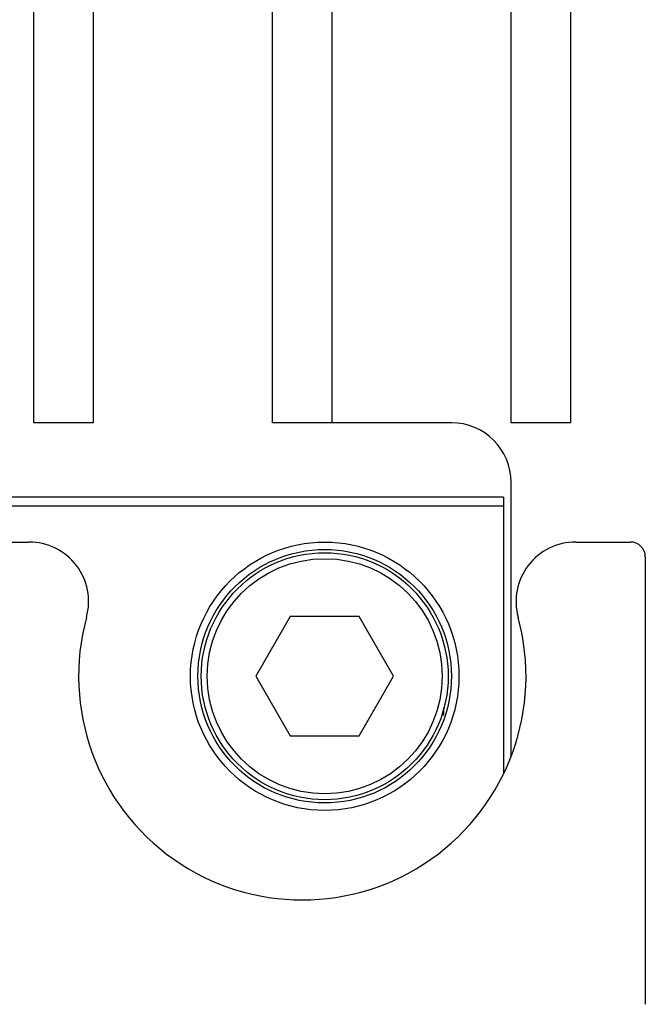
# Model space of a CAD drawing. Header units: millimetres. Extents: x 0 to 594, y 0 to 420.
# Tile 16 of 56: x 211.05 to 219.44, y 75.15 to 88.35. Entities that reach past the tile are written whole.
import ezdxf

# ---------------------------------------------------------------- set-up
doc = ezdxf.new("R2010")
doc.units = ezdxf.units.MM
doc.header["$LTSCALE"] = 32.67
doc.layers.add('00_COMPONENTS', color=7, linetype='CONTINUOUS')

msp = doc.modelspace()

# ---------------------------------------------------------------- linework, layer by layer
at = {"layer": '00_COMPONENTS', "color": 7}
for p, q in [((218.4388, 82.9476), (218.4388, 134.2516)), ((217.6388, 82.9476), (217.6388, 133.4516)), ((211.2388, 82.9476), (211.2388, 131.7716)), ((212.0388, 82.9476), (212.0388, 131.7716)), ((214.4388, 82.9476), (214.4388, 131.7716)), ((215.2388, 82.9476), (215.2388, 131.7716)), ((212.0388, 82.9476), (211.2388, 82.9476)), ((216.8388, 82.9476), (214.4388, 82.9476)), ((218.4388, 82.9476), (217.6388, 82.9476)), ((217.6388, 78.4718), (217.6388, 82.1476)), ((217.5388, 81.9484), (192.9388, 81.9484)), ((217.5388, 81.9484), (217.5388, 78.2411)), ((217.5388, 81.8284), (192.9388, 81.8284)), ((198.7048, 81.3484), (211.1727, 81.3484)), ((218.5048, 81.3484), (219.2388, 81.3484)), ((219.4388, 81.1484), (219.4388, 75.1484)), ((214.6769, 80.3484), (214.215, 79.5484)), ((215.6007, 80.3484), (214.6769, 80.3484)), ((216.0625, 79.5484), (215.6007, 80.3484)), ((214.215, 79.5484), (214.6769, 78.7484)), ((215.6007, 78.7484), (216.0625, 79.5484)), ((216.7388, 79.0284), (216.7388, 79.1229)), ((216.7107, 79.0284), (216.7388, 79.0284)), ((214.6769, 78.7484), (215.6007, 78.7484))]:
    msp.add_line(p, q, dxfattribs=at)
for radius in [1.8, 1.7, 1.656, 1.576]:
    msp.add_circle((215.1388, 79.5484), radius, dxfattribs=at)
for centre, radius, start, end in [((216.8388, 82.1476), 0.8, 0, 90), ((211.1727, 80.5484), 0.8, 344.74248, 90), ((218.5048, 80.5484), 0.8, 90, 195.25752), ((219.2388, 81.1484), 0.2, 0, 90), ((214.8388, 79.5484), 3, 164.74248, 15.25752)]:
    msp.add_arc(centre, radius, start, end, dxfattribs=at)

doc.saveas('drawing.dxf')
